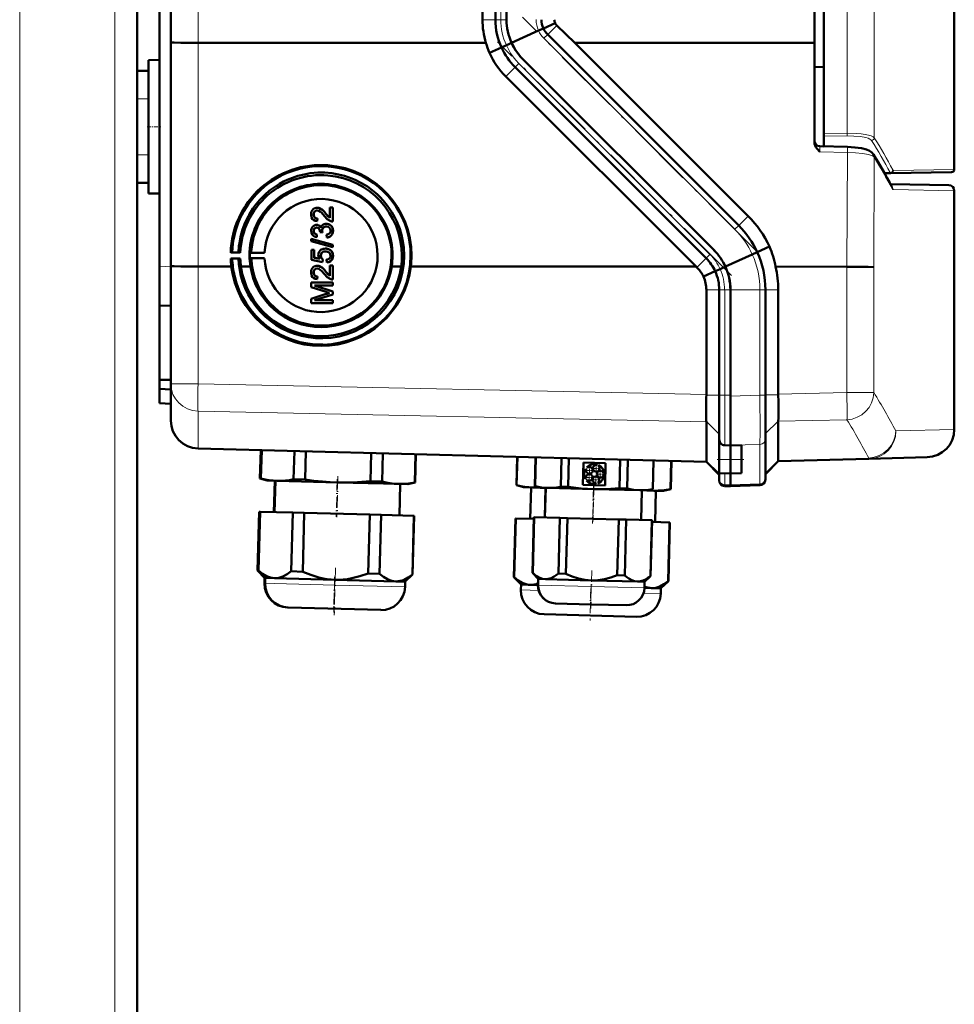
# Model space of a CAD drawing. Extents: x -1351 to 1763, y -1300 to 640.
# Tile 74 of 90: x 586 to 753, y 148 to 324. Entities that reach past the tile are written whole.
import ezdxf

# ---------------------------------------------------------------- set-up
doc = ezdxf.new("R2010")
doc.units = 0
doc.linetypes.add('DASHDOT', pattern=[18.5, 12, -3, 0.5, -3])

msp = doc.modelspace()

# ---------------------------------------------------------------- linework, layer by layer
at = {"color": 7, "linetype": 'DASHDOT', "lineweight": 18}
for p, q in [((585.6, -414.96), (585.6, 545.04)), ((602.6, -414.96), (602.6, 545.04)), ((717.2, 282.86), (675.42, 324.65)), ((712.79, 278.44), (671, 320.23))]:
    msp.add_line(p, q, dxfattribs=at)
at = {"color": 7, "lineweight": 18}
for p, q in [((585.6, -334.96), (585.6, 465.04)), ((602.6, -334.96), (602.6, 465.04)), ((738.31, 437.01), (738.31, 303.08)), ((733.44, 303.9), (733.44, 436.2)), ((617.47, 320.06), (617.47, 420.02)), ((671.57, 415.9), (671.57, 324.18)), ((668.3, 324.18), (670.6, 324.18)), ((671.57, 324.18), (670.6, 324.18)), ((671.57, 324.18), (672.6, 324.18)), ((679.18, 322.63), (679.18, 322.63)), ((681.57, 323.16), (679.95, 321.53)), ((679.26, 320.85), (679.95, 321.53)), ((713.41, 286.71), (679.26, 320.85)), ((617.47, 280.07), (617.47, 320.06)), ((671.69, 319.21), (671.69, 319.21)), ((672.46, 314.03), (674.12, 315.7)), ((674.8, 316.38), (674.12, 315.7)), ((708.94, 282.24), (674.8, 316.38)), ((606.6, 310.04), (608.6, 310.04)), ((729.31, 303.84), (733.44, 303.9)), ((733.44, 303.41), (729.31, 303.36)), ((606.6, 300.04), (608.6, 300.04)), ((733.49, 300.47), (728.57, 300.59)), ((733.42, 280.03), (733.49, 300.47)), ((738.31, 299.59), (738.24, 279.97)), ((741.13, 296.86), (740.07, 296.84)), ((741.74, 297.23), (752.6, 297.42)), ((741.39, 294.44), (741.37, 294.46)), ((752.6, 293.62), (741.66, 293.81)), ((715.78, 289.07), (714.09, 287.39)), ((713.41, 286.71), (714.09, 287.39)), ((708.94, 282.24), (708.26, 281.55)), ((717.38, 282.63), (717.38, 282.63)), ((610.6, 280.1), (612.6, 280.03)), ((617.47, 259.08), (617.47, 280.07)), ((706.6, 279.9), (708.26, 281.55)), ((733.42, 257.53), (733.42, 280.03)), ((738.24, 279.97), (738.24, 257.53)), ((709.89, 279.21), (709.89, 279.21)), ((708.3, 275.9), (710.6, 275.9)), ((710.6, 275.9), (711.57, 275.9)), ((711.57, 275.9), (712.6, 275.9)), ((711.57, 275.9), (711.57, 257.09)), ((717.88, 275.9), (712.6, 275.9)), ((717.88, 275.9), (718.85, 275.9)), ((717.88, 257.04), (717.88, 275.9)), ((721.14, 275.9), (718.85, 275.9)), ((617.47, 259.08), (612.6, 259.08)), ((617.47, 259.08), (708.3, 257.18)), ((708.3, 257.09), (710.6, 257.09)), ((711.57, 257.09), (710.6, 257.09)), ((711.57, 257.09), (712.6, 257.09)), ((711.57, 248.12), (711.57, 257.09)), ((712.6, 256.89), (717.88, 257.04)), ((718.85, 257.04), (717.88, 257.04)), ((721.14, 257.1), (718.85, 257.1)), ((733.42, 257.53), (721.14, 257.27)), ((733.42, 257.53), (738.24, 257.53)), ((708.3, 252.31), (617.47, 254.21)), ((617.47, 254.21), (617.47, 247.66)), ((708.3, 252.34), (710.6, 250.09)), ((721.14, 252.45), (718.85, 250.21)), ((721.14, 252.4), (733.42, 252.66)), ((742.17, 250.69), (752.6, 250.96)), ((717.88, 248.28), (712.6, 248.13)), ((717.88, 241.21), (717.88, 248.28)), ((617.47, 247.66), (708.3, 245.28)), ((617.47, 247.66), (617.47, 247.53)), ((711.57, 248.12), (712.6, 248.08)), ((711.57, 248.11), (711.57, 248.12)), ((708.3, 245.28), (710.6, 243.04)), ((710.6, 245.58), (712.6, 245.58)), ((714.6, 245.58), (712.6, 245.58)), ((721.14, 245.39), (718.85, 243.15)), ((737.34, 245.82), (721.14, 245.39)), ((737.34, 245.69), (737.34, 245.82)), ((711.57, 241.06), (711.57, 243.12)), ((717.88, 241.21), (712.6, 241.03)), ((717.88, 240.97), (717.88, 241.21)), ((711.57, 241.06), (712.6, 241.03)), ((711.57, 240.82), (711.57, 241.06)), ((629.41, 223.45), (629.35, 223.45)), ((629.47, 223.45), (629.41, 223.45)), ((631.14, 223.4), (629.46, 223.45)), ((641.96, 223.12), (631.14, 223.4)), ((654.46, 222.79), (641.96, 223.12)), ((676.83, 222.21), (675.16, 222.25)), ((678.34, 222.17), (676.83, 222.21)), ((678.24, 223.13), (678.21, 223.13)), ((687.74, 222.88), (678.24, 223.13)), ((697.24, 222.63), (687.74, 222.88)), ((700.15, 221.6), (697.06, 221.68))]:
    msp.add_line(p, q, dxfattribs=at)
at = {"color": 7, "lineweight": 50}
for p, q in [((729.31, 436.25), (729.31, 303.84)), ((606.6, 315.04), (606.6, 425.04)), ((612.6, 320.12), (612.6, 419.95)), ((727.6, 320.02), (727.6, 420.06)), ((668.3, 324.18), (668.3, 415.9)), ((670.6, 415.9), (670.6, 324.18)), ((672.6, 415.9), (672.6, 324.18)), ((610.6, 280.1), (610.6, 369.11)), ((752.6, 368.55), (752.6, 297.42)), ((678.3, 322.23), (673.49, 320.04)), ((679.18, 322.63), (678.3, 322.23)), ((681.27, 323.58), (679.18, 322.63)), ((684.82, 320.04), (681.57, 323.16)), ((714.09, 287.39), (679.95, 321.53)), ((612.6, 280.14), (612.6, 320.12)), ((668.91, 320.04), (617.47, 320.06)), ((669.54, 318.24), (671.69, 319.21)), ((671.69, 319.21), (672.57, 319.61)), ((672.57, 319.61), (673.51, 320.04)), ((727.6, 320.02), (684.82, 320.04)), ((715.78, 289.07), (684.82, 320.04)), ((727.6, 320.02), (727.6, 302.31)), ((608.6, 316.93), (610.6, 316.99)), ((608.6, 316.93), (610.6, 316.99)), ((608.6, 293.14), (608.6, 316.93)), ((709.67, 282.97), (675.53, 317.11)), ((709.67, 282.97), (675.53, 317.11)), ((606.6, 315.04), (608.6, 315.04)), ((606.6, 310.04), (606.6, 315.04)), ((608.6, 310.04), (608.6, 315.04)), ((708.26, 281.55), (674.12, 315.7)), ((729.31, 315.72), (727.6, 315.74)), ((706.45, 280.04), (672.46, 314.03)), ((606.6, 310.04), (606.6, 300.04)), ((608.6, 310.04), (608.6, 300.04)), ((729.31, 303.36), (729.31, 303.84)), ((729.31, 301.54), (729.31, 303.36)), ((728.57, 301.56), (729.31, 301.54)), ((728.57, 301.56), (733.49, 301.45)), ((606.6, 295.04), (606.6, 300.04)), ((608.6, 295.04), (608.6, 300.04)), ((741.26, 296.73), (740.14, 296.71)), ((752.11, 296.92), (741.26, 296.73)), ((606.6, -334.96), (606.6, 295.04)), ((606.6, 295.04), (608.6, 295.04)), ((741.19, 294.8), (751.62, 294.62)), ((608.6, 293.14), (610.6, 293.09)), ((752.6, 250.96), (752.6, 293.62)), ((638.4, 290.52), (638.4, 290.52)), ((638.74, 290.57), (638.75, 290.58)), ((641.04, 290.62), (641.05, 290.63)), ((641.04, 288.74), (641.04, 290.62)), ((641.04, 290.62), (641.53, 290.62)), ((641.05, 290.63), (641.54, 290.63)), ((641.53, 290.62), (641.54, 290.63)), ((641.53, 290.62), (641.53, 288.1)), ((641.54, 290.63), (641.54, 288.11)), ((638.12, 289.38), (638.13, 289.38)), ((638.82, 288.65), (638.77, 288.16)), ((638.82, 288.65), (638.77, 288.15)), ((638.82, 288.65), (638.82, 288.65)), ((640.32, 289.51), (640.33, 289.51)), ((640.33, 289.51), (641.04, 288.75)), ((638.37, 287.47), (638.38, 287.47)), ((638.66, 287.51), (638.67, 287.52)), ((638.77, 288.15), (638.77, 288.16)), ((640.01, 287.66), (640.02, 287.66)), ((640.37, 287.71), (640.38, 287.71)), ((641.53, 288.1), (641.54, 288.11)), ((638.12, 286.43), (638.13, 286.43)), ((638.72, 285.78), (638.67, 285.29)), ((638.67, 285.29), (638.68, 285.29)), ((638.72, 285.79), (638.68, 285.29)), ((638.72, 285.78), (638.72, 285.79)), ((639.26, 286.23), (639.27, 286.3)), ((639.7, 286.17), (639.26, 286.23)), ((639.65, 286.49), (639.66, 286.5)), ((639.7, 286.17), (639.71, 286.18)), ((640.45, 285.73), (640.45, 285.74)), ((640.49, 285.24), (640.45, 285.73)), ((640.8, 285.3), (640.81, 285.31)), ((641.58, 286.44), (641.59, 286.44)), ((637.68, 285.01), (641.53, 283.92)), ((637.68, 284.6), (637.68, 285.01)), ((637.68, 285.01), (637.69, 285.01)), ((641.53, 283.51), (637.68, 284.6)), ((637.69, 285.01), (641.54, 283.92)), ((641.53, 283.92), (641.53, 283.51)), ((641.53, 283.92), (641.54, 283.92)), ((641.53, 283.51), (641.54, 283.51)), ((641.54, 283.92), (641.54, 283.51)), ((719.56, 283.62), (717.38, 282.63)), ((623.3, 282.54), (623.57, 282.6)), ((625.02, 282.54), (623.3, 282.54)), ((623.57, 282.6), (624.69, 282.57)), ((624.69, 282.57), (625.02, 282.54)), ((626.74, 282.53), (626.99, 282.58)), ((629.35, 282.53), (626.74, 282.53)), ((626.99, 282.58), (629.35, 282.53)), ((637.73, 283.07), (638.22, 283.07)), ((637.73, 281.24), (637.73, 283.07)), ((637.73, 283.07), (637.74, 283.07)), ((637.74, 283.07), (638.23, 283.07)), ((638.22, 283.07), (638.22, 281.64)), ((638.22, 283.07), (638.23, 283.07)), ((638.22, 281.64), (638.23, 281.65)), ((638.22, 281.64), (639.22, 281.45)), ((638.23, 283.07), (638.23, 281.65)), ((638.23, 281.65), (639.22, 281.45)), ((639.41, 282), (639.42, 282)), ((639.74, 283.19), (639.75, 283.2)), ((640.21, 283.26), (640.22, 283.27)), ((641.11, 282.97), (641.12, 282.97)), ((641.58, 281.99), (641.59, 281.99)), ((716.5, 282.23), (711.69, 280.04)), ((717.38, 282.63), (716.5, 282.23)), ((610.6, 273.11), (610.6, 280.1)), ((612.6, 259.08), (612.6, 280.14)), ((617.47, 280.07), (623.42, 280.07)), ((623.57, 281.5), (623.3, 281.52)), ((623.3, 281.52), (625.02, 281.52)), ((624.69, 281.51), (623.57, 281.5)), ((625.02, 281.52), (624.69, 281.51)), ((626.83, 280.07), (625.13, 280.07)), ((626.99, 281.51), (626.74, 281.53)), ((626.74, 281.53), (629.35, 281.53)), ((629.35, 281.53), (626.99, 281.51)), ((639.7, 280.84), (637.73, 281.24)), ((638.4, 280.15), (638.4, 280.15)), ((638.74, 280.2), (638.75, 280.21)), ((639.75, 281.34), (639.7, 280.84)), ((639.7, 280.84), (639.71, 280.85)), ((639.76, 281.34), (639.71, 280.85)), ((639.75, 281.34), (639.76, 281.34)), ((640.49, 280.8), (640.45, 281.29)), ((640.45, 281.29), (640.45, 281.29)), ((640.82, 280.86), (640.82, 280.86)), ((641.04, 278.37), (641.04, 280.25)), ((641.04, 280.25), (641.53, 280.25)), ((641.04, 280.25), (641.05, 280.25)), ((641.05, 280.25), (641.54, 280.25)), ((641.53, 280.25), (641.53, 277.73)), ((641.53, 280.25), (641.54, 280.25)), ((641.54, 280.25), (641.54, 277.74)), ((653.76, 280.06), (652.07, 280.06)), ((655.48, 280.05), (669.89, 280.05)), ((669.89, 280.05), (706.45, 280.04)), ((706.6, 279.9), (706.45, 280.04)), ((710.77, 279.61), (711.71, 280.04)), ((720.67, 280.04), (733.42, 280.03)), ((638.12, 279.01), (638.13, 279.01)), ((638.82, 278.28), (638.77, 277.79)), ((638.82, 278.28), (638.77, 277.78)), ((638.82, 278.28), (638.82, 278.28)), ((640.32, 279.13), (640.33, 279.14)), ((640.33, 279.14), (641.04, 278.38)), ((707.79, 278.26), (709.89, 279.21)), ((709.89, 279.21), (710.77, 279.61)), ((637.68, 277.19), (641.53, 277.19)), ((637.68, 276.38), (637.68, 277.19)), ((637.68, 277.19), (637.69, 277.19)), ((640.34, 275.53), (637.68, 276.38)), ((637.69, 277.19), (641.54, 277.19)), ((638.27, 276.65), (641.53, 275.62)), ((641.53, 276.65), (638.27, 276.65)), ((638.28, 276.65), (641.54, 275.62)), ((638.77, 277.78), (638.77, 277.78)), ((641.53, 277.73), (641.54, 277.74)), ((641.53, 277.19), (641.53, 276.65)), ((641.53, 277.19), (641.54, 277.19)), ((641.53, 276.65), (641.54, 276.65)), ((641.54, 277.19), (641.54, 276.65)), ((637.68, 274.3), (640.38, 275.16)), ((637.69, 274.31), (640.39, 275.17)), ((641.53, 275.05), (638.27, 274.03)), ((641.53, 275.62), (641.53, 275.05)), ((641.53, 275.62), (641.54, 275.62)), ((641.53, 275.05), (641.54, 275.05)), ((641.54, 275.62), (641.54, 275.05)), ((708.3, 257.18), (708.3, 275.9)), ((710.6, 257.09), (710.6, 275.9)), ((712.6, 256.89), (712.6, 275.9)), ((712.6, 257.09), (712.6, 275.9)), ((718.85, 257.04), (718.85, 275.9)), ((721.14, 257.27), (721.14, 275.9)), ((612.6, 273.04), (610.6, 273.11)), ((610.6, 273.11), (610.6, 259.81)), ((637.68, 274.3), (637.69, 274.31)), ((637.68, 273.49), (637.68, 274.3)), ((641.53, 273.49), (637.68, 273.49)), ((638.27, 274.03), (641.53, 274.03)), ((638.28, 274.03), (641.54, 274.03)), ((641.53, 274.03), (641.53, 273.49)), ((641.53, 274.03), (641.54, 274.03)), ((641.53, 273.49), (641.54, 273.49)), ((641.54, 274.03), (641.54, 273.49)), ((610.6, 259.81), (612.6, 259.83)), ((610.6, 259.81), (610.6, 258.2)), ((612.6, 252.53), (612.6, 259.08)), ((610.6, 255.61), (610.6, 258.2)), ((610.6, 258.2), (612.6, 258.11)), ((708.3, 257.18), (708.3, 257.09)), ((710.6, 254.49), (710.6, 257.09)), ((712.6, 248.08), (712.6, 257.09)), ((718.85, 249.25), (718.85, 257.04)), ((721.14, 257.27), (721.14, 257.1)), ((610.6, 255.61), (612.6, 255.54)), ((712.6, 248.13), (712.6, 256.89)), ((710.6, 252.05), (710.6, 254.49)), ((708.3, 252.34), (708.3, 252.31)), ((708.3, 252.31), (708.3, 245.28)), ((710.6, 250.18), (710.6, 252.05)), ((721.14, 245.39), (721.14, 252.4)), ((710.6, 249.13), (710.6, 250.18)), ((710.6, 245.58), (710.6, 249.13)), ((718.85, 242.18), (718.85, 249.25)), ((708.3, 245.15), (617.47, 247.53)), ((628.54, 242.19), (628.67, 247.24)), ((628.54, 242.19), (628.67, 247.24)), ((628.54, 242.19), (628.67, 247.24)), ((628.59, 242.19), (628.72, 247.24)), ((628.6, 242.18), (628.73, 247.23)), ((628.65, 242.18), (628.78, 247.23)), ((628.65, 242.18), (628.79, 247.23)), ((628.71, 242.18), (628.84, 247.23)), ((634.55, 242.03), (634.68, 247.08)), ((636.6, 241.98), (636.74, 247.03)), ((648.29, 241.67), (648.43, 246.72)), ((650.35, 241.62), (650.48, 246.67)), ((656.19, 241.46), (656.33, 246.51)), ((656.24, 241.46), (656.38, 246.51)), ((711.57, 248.11), (712.6, 248.08)), ((712.6, 248.08), (714.6, 248.15)), ((712.6, 248.08), (712.6, 248.13)), ((712.6, 248.08), (712.6, 245.58)), ((712.6, 245.58), (712.6, 248.08)), ((714.6, 245.58), (714.6, 248.15)), ((674.35, 240.99), (674.48, 246.04)), ((674.4, 240.99), (674.53, 246.04)), ((677.63, 240.83), (677.76, 245.95)), ((677.66, 240.83), (677.79, 245.95)), ((677.68, 240.83), (677.82, 245.95)), ((682.27, 240.71), (682.41, 245.83)), ((683.62, 240.68), (683.75, 245.79)), ((686.23, 241.05), (686.34, 245.01)), ((686.34, 245.01), (690.3, 244.9)), ((688.65, 244.59), (688.69, 244.72)), ((690.3, 244.9), (690.19, 240.94)), ((692.79, 240.44), (692.92, 245.55)), ((694.13, 240.4), (694.27, 245.52)), ((698.72, 240.28), (698.85, 245.4)), ((698.75, 240.28), (698.88, 245.4)), ((701.89, 240.27), (702.02, 245.32)), ((701.94, 240.26), (702.07, 245.31)), ((708.3, 245.15), (710.6, 242.85)), ((710.6, 245.58), (710.6, 243.15)), ((712.6, 243.08), (712.6, 245.58)), ((712.6, 243.08), (712.6, 245.58)), ((714.6, 245.58), (714.6, 243.12)), ((721.14, 245.26), (718.85, 242.97)), ((721.14, 245.26), (737.34, 245.69)), ((721.14, 245.39), (721.14, 245.39)), ((747.73, 245.96), (737.34, 245.69)), ((686.85, 243.84), (686.74, 243.92)), ((686.95, 244.21), (687.06, 244.12)), ((689.03, 244.6), (688.99, 244.47)), ((689.92, 243.11), (690.06, 243.11)), ((710.6, 242.03), (710.6, 243.15)), ((710.6, 243.15), (712.6, 243.08)), ((714.6, 243.12), (712.6, 243.08)), ((712.6, 241.03), (712.6, 243.08)), ((712.6, 241.03), (712.6, 243.08)), ((629.83, 241.8), (628.54, 242.19)), ((628.54, 242.19), (628.59, 242.19)), ((629.83, 241.8), (628.54, 242.19)), ((628.63, 242.17), (628.59, 242.19)), ((628.6, 242.18), (628.65, 242.18)), ((629.89, 241.8), (628.6, 242.18)), ((628.69, 242.17), (628.65, 242.18)), ((628.65, 242.18), (628.71, 242.18)), ((629.94, 241.8), (628.65, 242.18)), ((629.89, 241.8), (629.83, 241.8)), ((629.94, 241.8), (629.89, 241.8)), ((631.62, 241.76), (629.94, 241.8)), ((631.18, 241.77), (631.03, 236.17)), ((631.18, 241.77), (631.03, 236.17)), ((631.18, 241.77), (631.03, 236.17)), ((631.24, 241.77), (631.09, 236.17)), ((631.29, 241.77), (631.15, 236.17)), ((642.44, 241.47), (631.62, 241.76)), ((634.55, 242.03), (636.6, 241.98)), ((653.26, 241.19), (642.44, 241.47)), ((648.29, 241.67), (650.35, 241.62)), ((654.94, 241.15), (653.26, 241.19)), ((653.59, 241.18), (653.44, 235.58)), ((654.94, 241.15), (656.24, 241.46)), ((656.19, 241.46), (656.24, 241.46)), ((686.69, 242.11), (686.8, 242.19)), ((687.01, 241.89), (686.89, 241.81)), ((688.6, 241.21), (688.56, 241.34)), ((688.91, 241.44), (688.95, 241.31)), ((690.05, 242.75), (689.91, 242.75)), ((710.6, 241.82), (710.6, 242.03)), ((718.85, 241.97), (718.85, 242.18)), ((674.35, 240.99), (674.4, 240.99)), ((675.64, 240.6), (674.35, 240.99)), ((677.31, 240.56), (675.64, 240.6)), ((676.99, 240.57), (676.84, 234.97)), ((678.7, 240.52), (677.31, 240.56)), ((677.63, 240.83), (677.65, 240.83)), ((678.67, 240.53), (677.63, 240.83)), ((677.66, 240.83), (677.68, 240.83)), ((678.7, 240.52), (677.66, 240.83)), ((678.7, 240.52), (678.67, 240.53)), ((679.97, 240.49), (678.7, 240.52)), ((679.57, 240.5), (679.43, 235.2)), ((679.6, 240.5), (679.46, 235.2)), ((688.19, 240.28), (679.97, 240.49)), ((682.27, 240.71), (683.62, 240.68)), ((690.19, 240.94), (686.23, 241.05)), ((696.42, 240.06), (688.19, 240.28)), ((692.79, 240.44), (694.13, 240.4)), ((697.69, 240.03), (696.42, 240.06)), ((696.79, 240.05), (696.65, 234.75)), ((697.69, 240.03), (698.75, 240.28)), ((698.96, 239.99), (697.69, 240.03)), ((698.72, 240.28), (698.75, 240.28)), ((700.63, 239.95), (698.96, 239.99)), ((699.28, 239.99), (699.13, 234.39)), ((700.63, 239.95), (701.94, 240.26)), ((701.89, 240.27), (701.94, 240.26)), ((711.57, 240.82), (712.6, 240.79)), ((712.6, 240.79), (712.6, 241.03)), ((712.6, 240.79), (712.6, 241.03)), ((717.88, 240.97), (712.6, 240.79)), ((628.11, 225.74), (628.38, 236.24)), ((628.11, 225.74), (628.38, 236.24)), ((628.11, 225.74), (628.38, 236.24)), ((628.43, 236.24), (628.16, 225.73)), ((628.17, 225.73), (628.44, 236.24)), ((628.49, 236.24), (628.22, 225.73)), ((628.22, 225.73), (628.5, 236.24)), ((628.55, 236.24), (628.27, 225.73)), ((628.43, 236.24), (628.38, 236.24)), ((628.43, 236.24), (628.44, 236.24)), ((628.49, 236.24), (628.44, 236.24)), ((628.55, 236.24), (628.5, 236.24)), ((628.55, 236.24), (634.4, 236.08)), ((634.4, 236.08), (634.12, 225.58)), ((636.45, 236.03), (634.4, 236.08)), ((636.45, 236.03), (636.17, 225.52)), ((636.45, 236.03), (648.14, 235.72)), ((648.14, 235.72), (647.86, 225.22)), ((650.19, 235.67), (648.14, 235.72)), ((650.19, 235.67), (649.92, 225.16)), ((650.19, 235.67), (656.04, 235.52)), ((656.04, 235.52), (655.76, 225.01)), ((655.81, 225.01), (656.09, 235.51)), ((656.09, 235.51), (656.04, 235.52)), ((673.92, 224.54), (674.19, 235.04)), ((674.24, 235.04), (673.97, 224.53)), ((674.24, 235.04), (674.19, 235.04)), ((674.24, 235.04), (677.47, 234.95)), ((677.22, 225.3), (677.48, 235.25)), ((677.25, 225.3), (677.51, 235.25)), ((677.54, 235.25), (677.28, 225.3)), ((677.51, 235.25), (677.48, 235.25)), ((677.54, 235.25), (677.51, 235.25)), ((677.54, 235.25), (682.12, 235.13)), ((682.12, 235.13), (681.86, 225.18)), ((683.47, 235.1), (682.12, 235.13)), ((683.47, 235.1), (683.21, 225.14)), ((683.47, 235.1), (692.64, 234.86)), ((692.64, 234.86), (692.38, 224.9)), ((693.99, 234.82), (692.64, 234.86)), ((693.99, 234.82), (693.73, 224.86)), ((693.99, 234.82), (698.57, 234.7)), ((698.57, 234.7), (698.31, 224.74)), ((698.34, 224.74), (698.6, 234.7)), ((698.6, 234.7), (698.57, 234.7)), ((698.59, 234.4), (701.73, 234.32)), ((701.73, 234.32), (701.46, 223.81)), ((701.51, 223.81), (701.78, 234.32)), ((701.78, 234.32), (701.73, 234.32)), ((629.37, 224.4), (628.11, 225.74)), ((628.11, 225.74), (628.16, 225.73)), ((629.37, 224.4), (628.11, 225.74)), ((629.37, 224.4), (628.11, 225.74)), ((628.2, 225.7), (628.16, 225.73)), ((628.17, 225.73), (628.22, 225.73)), ((629.43, 224.4), (628.17, 225.73)), ((628.26, 225.7), (628.22, 225.73)), ((628.22, 225.73), (628.27, 225.73)), ((629.49, 224.4), (628.22, 225.73)), ((634.12, 225.58), (636.17, 225.52)), ((677.22, 225.3), (677.25, 225.3)), ((678.24, 224.22), (677.22, 225.3)), ((677.25, 225.3), (677.28, 225.3)), ((678.27, 224.22), (677.25, 225.3)), ((629.37, 224.4), (629.35, 223.45)), ((629.37, 224.4), (629.35, 223.45)), ((629.37, 224.4), (629.35, 223.45)), ((629.43, 224.4), (629.37, 224.4)), ((629.43, 224.4), (629.41, 223.45)), ((629.49, 224.4), (629.43, 224.4)), ((629.49, 224.4), (629.46, 223.45)), ((631.16, 224.35), (629.49, 224.4)), ((641.98, 224.07), (631.16, 224.35)), ((652.81, 223.79), (641.98, 224.07)), ((647.86, 225.22), (649.92, 225.16)), ((654.48, 223.74), (652.81, 223.79)), ((654.48, 223.74), (654.46, 222.79)), ((654.48, 223.74), (655.81, 225.01)), ((655.76, 225.01), (655.81, 225.01)), ((673.92, 224.54), (673.97, 224.53)), ((675.18, 223.2), (673.92, 224.54)), ((678.24, 224.22), (678.21, 223.13)), ((678.27, 224.22), (678.24, 223.13)), ((678.27, 224.22), (678.24, 224.22)), ((679.54, 224.19), (678.27, 224.22)), ((687.77, 223.97), (679.54, 224.19)), ((681.86, 225.18), (683.21, 225.14)), ((695.99, 223.76), (687.77, 223.97)), ((692.38, 224.9), (693.73, 224.86)), ((697.26, 223.72), (695.99, 223.76)), ((697.26, 223.72), (697.24, 222.63)), ((697.26, 223.72), (698.34, 224.74)), ((698.31, 224.74), (698.34, 224.74)), ((700.18, 222.55), (701.51, 223.81)), ((701.46, 223.81), (701.51, 223.81)), ((675.18, 223.2), (675.16, 222.25)), ((676.86, 223.16), (675.18, 223.2)), ((678.21, 223.12), (676.86, 223.16)), ((698.5, 222.59), (697.24, 222.62)), ((700.18, 222.55), (698.5, 222.59)), ((700.18, 222.55), (700.15, 221.6)), ((633.53, 219.1), (633.48, 219.1)), ((633.59, 219.1), (633.53, 219.1)), ((650.11, 218.67), (633.59, 219.1)), ((681.36, 219.85), (681.33, 219.85)), ((687.66, 219.68), (681.36, 219.85)), ((693.95, 219.52), (687.66, 219.68)), ((695.8, 217.47), (679.29, 217.9))]:
    msp.add_line(p, q, dxfattribs=at)
at = {"color": 7, "linetype": 'DASHDOT', "lineweight": 18, "ltscale": 0.060001}
for p, q in [((606.4, 310.04), (608.8, 310.04)), ((606.4, 300.04), (608.8, 300.04))]:
    msp.add_line(p, q, dxfattribs=at)
at = {"color": 7, "linetype": 'DASHDOT', "lineweight": 18, "ltscale": 0.059999}
msp.add_line((608.4, 305.04), (610.8, 305.04), dxfattribs=at)
at = {"color": 7, "linetype": 'DASHDOT', "lineweight": 18, "ltscale": 0.039}
for p, q in [((688.63, 244.77), (688.63, 243.21)), ((687.38, 243.14), (687.38, 241.58)), ((687.41, 244.41), (687.41, 242.85)), ((689.35, 243.73), (689.35, 242.17))]:
    msp.add_line(p, q, dxfattribs=at)
at = {"color": 7, "linetype": 'DASHDOT', "lineweight": 18, "ltscale": 0.119882}
msp.add_line((710.2, 245.58), (715, 245.58), dxfattribs=at)
at = {"color": 7, "linetype": 'DASHDOT', "lineweight": 18, "ltscale": 0.039001}
for p, q in [((688.19, 243.63), (686.63, 243.63)), ((688.16, 242.36), (686.6, 242.36)), ((689.35, 241.94), (687.79, 241.94)), ((688.57, 242.72), (688.57, 241.16))]:
    msp.add_line(p, q, dxfattribs=at)
at = {"color": 7, "linetype": 'DASHDOT', "lineweight": 18, "ltscale": 0.038998}
for p, q in [((689.41, 243.99), (687.85, 243.99)), ((690.13, 242.95), (688.57, 242.95))]:
    msp.add_line(p, q, dxfattribs=at)
at = {"color": 7, "linetype": 'DASHDOT', "lineweight": 18, "ltscale": 0.168016}
for p, q in [((642.34, 242.04), (642.16, 235.32)), ((642.4, 242.04), (642.22, 235.32)), ((688.15, 240.84), (687.97, 234.12))]:
    msp.add_line(p, q, dxfattribs=at)
at = {"color": 7, "linetype": 'DASHDOT', "lineweight": 18, "ltscale": 0.183048}
msp.add_line((642.47, 242.58), (642.28, 235.27), dxfattribs=at)
at = {"color": 7, "linetype": 'DASHDOT', "lineweight": 18, "ltscale": 0.171052}
msp.add_line((688.22, 241.25), (688.04, 234.41), dxfattribs=at)
at = {"color": 7, "linetype": 'DASHDOT', "lineweight": 18, "ltscale": 0.159016}
msp.add_line((688.18, 240.81), (688.01, 234.45), dxfattribs=at)
at = {"color": 7, "linetype": 'DASHDOT', "lineweight": 18, "ltscale": 0.212292}
msp.add_line((642.04, 226.23), (641.82, 217.74), dxfattribs=at)
at = {"color": 7, "linetype": 'DASHDOT', "lineweight": 18, "ltscale": 0.168715}
msp.add_line((687.81, 225.7), (687.64, 218.96), dxfattribs=at)
at = {"color": 7, "linetype": 'DASHDOT', "lineweight": 18, "ltscale": 0.159002}
msp.add_line((641.88, 224.6), (641.72, 218.25), dxfattribs=at)
at = {"color": 7, "linetype": 'DASHDOT', "lineweight": 18, "ltscale": 0.133699}
msp.add_line((641.92, 223.68), (641.78, 218.33), dxfattribs=at)
at = {"color": 7, "linetype": 'DASHDOT', "lineweight": 18, "ltscale": 0.143425}
msp.add_line((687.67, 222.51), (687.52, 216.77), dxfattribs=at)
at = {"color": 7, "linetype": 'DASHDOT', "lineweight": 18, "ltscale": 0.100908}
msp.add_line((687.72, 223.3), (687.62, 219.27), dxfattribs=at)
at = {"color": 7, "lineweight": 50}
for points in [[(612.6, 320.12), (612.6, 320.12), (612.6, 320.12), (612.61, 320.12), (612.67, 320.11), (613.23, 320.09), (614.4, 320.07), (617.47, 320.06)], [(675.53, 317.11), (675.05, 317.63), (674.61, 318.17), (674.21, 318.76), (673.84, 319.38), (673.51, 320.04)], [(728.57, 300.59), (728.09, 301.11), (727.88, 301.4), (727.73, 301.68), (727.63, 301.99), (727.6, 302.31)], [(738.18, 300.1), (737.88, 300.45), (737.46, 300.73), (736.9, 300.97), (736.04, 301.19), (734.84, 301.36), (733.49, 301.45)], [(654.3, 282.04), (654.23, 283.45), (654.03, 284.84), (653.82, 285.75), (653.51, 286.8), (653, 288.1), (652.58, 288.95), (652.12, 289.77), (651.29, 290.98), (650.56, 291.88), (650.02, 292.45), (649.46, 292.99), (648.59, 293.72), (647.72, 294.35), (646.7, 294.98), (645.57, 295.55), (644.97, 295.8), (643.65, 296.25), (642.28, 296.59), (641.35, 296.74), (640.1, 296.84), (638.85, 296.84), (637.51, 296.72), (636.43, 296.54), (635.3, 296.25), (634.34, 295.93), (633.4, 295.54), (632.74, 295.23), (632.04, 294.85), (631.13, 294.27), (630.26, 293.63), (629.45, 292.93), (628.45, 291.91), (627.84, 291.19), (627.28, 290.43), (626.59, 289.32), (626.49, 289.13), (625.9, 287.94), (625.43, 286.69), (625.05, 285.35), (624.85, 284.26), (624.78, 283.79), (624.69, 282.57)], [(637.68, 289.39), (637.7, 289.68), (637.76, 289.88), (637.85, 290.08), (638.03, 290.3), (638.27, 290.47), (638.4, 290.52)], [(638.74, 290.57), (638.94, 290.56), (639.31, 290.43), (639.64, 290.21), (639.93, 289.94), (640.32, 289.51)], [(638.75, 290.58), (639.04, 290.54), (639.38, 290.4), (639.64, 290.23), (640.05, 289.83), (640.33, 289.51)], [(638.77, 288.15), (638.41, 288.23), (638.08, 288.4), (637.95, 288.53), (637.77, 288.85), (637.69, 289.21), (637.68, 289.39)], [(638.56, 290.05), (638.4, 289.97), (638.23, 289.79), (638.14, 289.55), (638.12, 289.38)], [(638.12, 289.38), (638.18, 289.04), (638.31, 288.85), (638.49, 288.72), (638.71, 288.66), (638.82, 288.65)], [(638.56, 290.05), (638.4, 289.97), (638.27, 289.84), (638.18, 289.68), (638.13, 289.38)], [(638.13, 289.38), (638.16, 289.16), (638.22, 288.99), (638.39, 288.78), (638.63, 288.67), (638.82, 288.65)], [(640.09, 289.04), (639.51, 289.69), (639.37, 289.81), (639.08, 290), (638.75, 290.08)], [(641.19, 288.16), (640.93, 288.27), (640.57, 288.52), (640.09, 289.04)], [(640.32, 289.51), (640.73, 289.02), (641.04, 288.74)], [(637.68, 286.42), (637.71, 286.68), (637.86, 287.06), (637.98, 287.22), (638.13, 287.35), (638.37, 287.47)], [(638.49, 286.99), (638.31, 286.88), (638.18, 286.71), (638.13, 286.5), (638.12, 286.43)], [(638.5, 286.99), (638.29, 286.86), (638.16, 286.65), (638.13, 286.43)], [(638.66, 287.51), (638.85, 287.49), (639.04, 287.42), (639.2, 287.31), (639.38, 287.07), (639.42, 286.99)], [(638.67, 287.52), (638.86, 287.49), (639.04, 287.42), (639.21, 287.31), (639.33, 287.16), (639.43, 287)], [(639.27, 286.3), (639.24, 286.5), (639.12, 286.79), (638.97, 286.94), (638.88, 286.99), (638.68, 287.02)], [(639.42, 286.99), (639.48, 287.16), (639.63, 287.4), (639.76, 287.53), (640.01, 287.66)], [(640.12, 287.18), (639.96, 287.1), (639.83, 286.98), (639.73, 286.84), (639.66, 286.58), (639.65, 286.49)], [(640.12, 287.18), (639.98, 287.11), (639.78, 286.91), (639.67, 286.64), (639.66, 286.5)], [(640.37, 287.71), (640.57, 287.7), (640.94, 287.57), (641.25, 287.33), (641.47, 287), (641.57, 286.63), (641.58, 286.44)], [(641.14, 286.46), (641.13, 286.58), (641.06, 286.81), (640.92, 287.01), (640.72, 287.14), (640.48, 287.21), (640.37, 287.22)], [(640.38, 287.71), (640.77, 287.65), (641, 287.54), (641.21, 287.38), (641.37, 287.19), (641.54, 286.83), (641.59, 286.44)], [(638.67, 285.29), (638.35, 285.38), (638.07, 285.55), (637.85, 285.79), (637.72, 286.1), (637.68, 286.42)], [(638.12, 286.43), (638.15, 286.24), (638.29, 285.99), (638.44, 285.87), (638.72, 285.78)], [(638.13, 286.43), (638.16, 286.24), (638.23, 286.07), (638.35, 285.94), (638.51, 285.85), (638.72, 285.79)], [(640.63, 285.78), (640.85, 285.88), (641.01, 286.03), (641.12, 286.28), (641.14, 286.46)], [(641.58, 286.44), (641.55, 286.14), (641.45, 285.86), (641.28, 285.62), (641.06, 285.43), (640.8, 285.3)], [(641.59, 286.44), (641.55, 286.09), (641.46, 285.86), (641.32, 285.65), (641.05, 285.42), (640.81, 285.31)], [(638.96, 282.13), (639, 282.41), (639.1, 282.68), (639.27, 282.9), (639.49, 283.08), (639.74, 283.19)], [(639.22, 281.45), (639.06, 281.7), (638.98, 281.99), (638.96, 282.13)], [(639.88, 282.72), (639.64, 282.58), (639.52, 282.44), (639.44, 282.27), (639.41, 282)], [(639.41, 282), (639.46, 281.69), (639.58, 281.49), (639.75, 281.34)], [(639.89, 282.72), (639.65, 282.59), (639.52, 282.44), (639.45, 282.26), (639.42, 282)], [(639.42, 282), (639.43, 281.84), (639.54, 281.55), (639.76, 281.34)], [(640.21, 283.26), (640.5, 283.24), (640.87, 283.12), (641.11, 282.97)], [(640.22, 283.27), (640.42, 283.26), (640.78, 283.17), (641.12, 282.97)], [(641.14, 282), (641.1, 282.26), (640.96, 282.49), (640.87, 282.58), (640.63, 282.71), (640.37, 282.77), (640.24, 282.77)], [(640.66, 281.34), (640.82, 281.41), (640.96, 281.52), (641.06, 281.66), (641.12, 281.82), (641.14, 282)], [(641.59, 281.99), (641.55, 281.64), (641.39, 281.3), (641.13, 281.02), (640.82, 280.86)], [(641.58, 281.99), (641.55, 281.7), (641.46, 281.42), (641.3, 281.18), (641.08, 280.99), (640.82, 280.86)], [(641.11, 282.97), (641.35, 282.73), (641.47, 282.54), (641.54, 282.33), (641.58, 281.99)], [(641.12, 282.97), (641.29, 282.82), (641.42, 282.64), (641.52, 282.44), (641.57, 282.22), (641.59, 281.99)], [(612.6, 280.14), (612.6, 280.14), (612.6, 280.13), (612.61, 280.13), (612.67, 280.13), (613.23, 280.1), (614.4, 280.09), (617.47, 280.07)], [(637.68, 279.02), (637.7, 279.3), (637.76, 279.51), (637.85, 279.71), (638.03, 279.93), (638.27, 280.1), (638.4, 280.15)], [(638.74, 280.2), (638.94, 280.19), (639.31, 280.06), (639.64, 279.84), (639.93, 279.57), (640.32, 279.13)], [(638.75, 280.21), (639.04, 280.17), (639.38, 280.03), (639.64, 279.86), (640.05, 279.46), (640.33, 279.14)], [(738.24, 279.97), (737.24, 280), (735.13, 280.02)], [(638.77, 277.78), (638.41, 277.86), (638.08, 278.03), (637.95, 278.16), (637.77, 278.48), (637.69, 278.84), (637.68, 279.02)], [(638.56, 279.68), (638.4, 279.6), (638.23, 279.41), (638.14, 279.17), (638.12, 279.01)], [(638.12, 279.01), (638.18, 278.67), (638.31, 278.48), (638.49, 278.34), (638.71, 278.28), (638.82, 278.28)], [(638.56, 279.68), (638.4, 279.6), (638.27, 279.47), (638.18, 279.31), (638.13, 279.01)], [(638.13, 279.01), (638.16, 278.79), (638.22, 278.62), (638.39, 278.41), (638.63, 278.3), (638.82, 278.28)], [(640.09, 278.67), (639.51, 279.31), (639.37, 279.43), (639.08, 279.63), (638.75, 279.71)], [(641.19, 277.78), (640.93, 277.9), (640.57, 278.15), (640.09, 278.67)], [(640.32, 279.13), (640.73, 278.65), (641.04, 278.37)], [(708.27, 254.08), (708.29, 252.48), (708.3, 252.34)], [(721.2, 254.17), (721.18, 252.95), (721.14, 252.45)], [(631.62, 241.76), (630.89, 241.8), (630.17, 241.88), (629.44, 242.01), (628.71, 242.18)], [(634.55, 242.03), (633.81, 241.9), (633.07, 241.81), (632.35, 241.76), (631.62, 241.76)], [(642.44, 241.47), (641.08, 241.53), (639.72, 241.62), (638.17, 241.78), (636.6, 241.98)], [(648.29, 241.67), (646.72, 241.55), (645.17, 241.48), (643.8, 241.46), (642.44, 241.47)], [(653.26, 241.19), (652.54, 241.23), (651.81, 241.32), (651.09, 241.45), (650.35, 241.62)], [(656.19, 241.46), (655.45, 241.33), (654.72, 241.24), (653.99, 241.19), (653.26, 241.19)], [(677.31, 240.56), (676.59, 240.6), (675.86, 240.69), (675.14, 240.82), (674.4, 240.99)], [(679.97, 240.49), (678.83, 240.59), (677.68, 240.83)], [(682.27, 240.71), (681.11, 240.53), (679.97, 240.49)], [(688.19, 240.28), (685.92, 240.41), (683.62, 240.68)], [(692.79, 240.44), (690.47, 240.29), (688.19, 240.28)], [(696.42, 240.06), (695.28, 240.16), (694.13, 240.4)], [(698.72, 240.28), (697.56, 240.1), (696.42, 240.06)], [(701.89, 240.27), (701.14, 240.14), (700.41, 240.05), (699.68, 240), (698.96, 239.99)], [(631.16, 224.35), (630.79, 224.39), (630.43, 224.46), (630.06, 224.58), (629.7, 224.73), (628.99, 225.16), (628.27, 225.73)], [(634.12, 225.58), (633.38, 225.05), (632.64, 224.66), (632.27, 224.52), (631.9, 224.42), (631.53, 224.37), (631.16, 224.35)], [(641.98, 224.07), (641.26, 224.11), (640.54, 224.19), (639.8, 224.32), (639.06, 224.49), (637.61, 224.94), (636.17, 225.52)], [(679.54, 224.19), (679.03, 224.26), (678.52, 224.43), (678.02, 224.71), (677.65, 224.98), (677.28, 225.3)], [(647.86, 225.22), (646.4, 224.71), (644.93, 224.34), (644.18, 224.2), (643.43, 224.12), (642.71, 224.07), (641.98, 224.07)], [(652.81, 223.79), (652.44, 223.82), (652.07, 223.89), (651.71, 224.01), (651.35, 224.17), (650.63, 224.6), (649.92, 225.16)], [(655.76, 225.01), (655.02, 224.48), (654.28, 224.09), (653.92, 223.95), (653.55, 223.86), (653.18, 223.8), (652.81, 223.79)], [(676.86, 223.16), (676.49, 223.19), (676.12, 223.26), (675.76, 223.38), (675.4, 223.54), (674.68, 223.97), (673.97, 224.53)], [(681.86, 225.18), (681.48, 224.88), (681.09, 224.63), (680.57, 224.38), (680.06, 224.23), (679.54, 224.19)], [(687.77, 223.97), (686.61, 224.07), (685.47, 224.31), (684.34, 224.67), (683.21, 225.14)], [(692.38, 224.9), (691.23, 224.49), (690.08, 224.19), (688.93, 224.01), (687.77, 223.97)], [(695.99, 223.76), (695.48, 223.82), (694.97, 224), (694.47, 224.28), (694.1, 224.55), (693.73, 224.86)], [(698.31, 224.74), (697.92, 224.45), (697.54, 224.2), (697.02, 223.95), (696.51, 223.8), (695.99, 223.76)], [(701.46, 223.81), (700.72, 223.28), (699.98, 222.89), (699.61, 222.76), (699.24, 222.66), (698.87, 222.6), (698.5, 222.59)]]:
    msp.add_lwpolyline(points, dxfattribs=at)
at = {"color": 7, "lineweight": 18}
for points in [[(674.8, 316.38), (674.27, 316.95), (673.78, 317.55), (673.33, 318.2), (672.93, 318.89), (672.57, 319.61)], [(733.44, 303.9), (735.13, 303.86), (735.94, 303.79), (736.69, 303.69), (737.28, 303.57), (737.76, 303.42), (738.11, 303.26), (738.31, 303.08)], [(737.82, 302.6), (737.71, 302.72), (737.53, 302.84), (737.21, 302.98), (736.78, 303.11), (735.82, 303.29), (734.67, 303.39), (733.44, 303.41)], [(728.57, 301.56), (728.57, 301.56), (728.57, 301.56), (728.57, 301.54), (728.56, 301.41), (728.57, 300.59)], [(738.31, 299.59), (738.17, 299.71), (737.96, 299.83), (737.25, 300.06), (736.21, 300.26), (734.92, 300.4), (733.49, 300.47)], [(717.88, 257.04), (717.89, 250.5), (717.88, 248.28)], [(733.42, 252.66), (733.43, 252.95), (733.45, 253.89), (733.42, 257.53)]]:
    msp.add_lwpolyline(points, dxfattribs=at)
at = {"color": 7, "lineweight": 50}
for centre, radius, start, end in [((682.6, 324.18), 14.3, 180.0034, 196.8325), ((682.53, 324.18), 11.93, 179.9912, 204.6124), ((682.73, 324.18), 10.13, 180.0163, 204.1522), ((682.47, 324.18), 9.87, 179.9823, 204.7977), ((682.66, 324.18), 3.82, 180.0245, 204.0528), ((682.58, 324.18), 1.45, 179.9327, 204.6586), ((682.65, 324.24), 3.83, 204.8681, 225.0152), ((682.61, 324.23), 1.49, 205.8875, 225.8639), ((682.55, 323.78), 14.14, 195.3191, 203.0612), ((682.54, 324.12), 11.91, 204.3336, 224.9966), ((682.72, 324.3), 10.17, 204.788, 225.0057), ((682.61, 324.19), 14.36, 204.4878, 225.001), ((728.6, 302.56), 1, 179.9993, 268.6437), ((728.6, 302.56), 1, 180.0021, 268.6398), ((635.25, 238.02), 120.2, 27.9904, 31.0953), ((639.44, 282.07), 16.14, 85.5889, 178.3371), ((639.43, 282.04), 16.17, 359.9435, 85.585), ((639.44, 281.97), 14.43, 85.0659, 177.7672), ((639.43, 281.95), 14.45, 0.312, 85.0622), ((637.7, 239.38), 117.4, 28.1721, 29.2356), ((752.1, 297.42), 0.5, 270.9986, 359.9999), ((639.44, 282.06), 12.77, 89.9766, 180.1277), ((639.52, 282.06), 12.54, 77.7341, 177.5936), ((639.44, 282.04), 12.79, 359.9426, 89.9664), ((639.51, 282.05), 12.55, 359.9975, 77.7221), ((751.6, 293.62), 1, 0, 89.0007), ((639.51, 282.05), 15.95, 133.5303, 178.0404), ((638.74, 289.49), 1.08, 89.4555, 108.1095), ((638.73, 289.49), 1.08, 89.4465, 108.1247), ((638.75, 289.44), 0.638, 89.7737, 107.2949), ((702.58, 275.88), 18.66, 24.4867, 44.9923), ((638.65, 286.61), 0.904, 89.606, 108.1191), ((638.66, 286.61), 0.902, 89.5915, 108.1556), ((638.67, 286.46), 0.554, 89.0245, 108.1621), ((640.36, 286.54), 1.17, 89.4236, 107.3191), ((640.37, 286.54), 1.17, 89.4214, 107.3104), ((640.36, 286.41), 0.802, 89.5828, 107.4914), ((641.5, 289.08), 0.973, 251.1916, 271.7093), ((702.66, 275.96), 16.16, 24.3776, 45.0045), ((640.89, 286.54), 1.24, 182.0278, 197.0121), ((640.9, 286.54), 1.24, 181.9994, 197.0329), ((640.12, 287.35), 1.64, 281.5641, 288.0736), ((640.12, 287.33), 1.63, 281.5563, 288.1165), ((640.37, 286.63), 1.4, 275.236, 287.9622), ((702.81, 276.48), 18.21, 17.1703, 23.0793), ((639.46, 282.06), 12.79, 180.1164, 188.9483), ((640.2, 281.77), 1.49, 89.4016, 107.5991), ((640.2, 281.78), 1.49, 89.4028, 107.595), ((639.49, 282.04), 14.81, 271.0048, 359.9869), ((639.51, 282.04), 15.95, 270.9575, 359.9973), ((639.52, 282.05), 12.54, 271.2165, 359.9891), ((640.22, 281.63), 1.14, 89.1562, 107.3687), ((639.44, 282.04), 12.78, 351.0886, 359.9376), ((639.44, 281.95), 14.45, 352.4735, 0.293), ((639.44, 282.04), 16.16, 352.9484, 359.9382), ((702.72, 276.02), 9.82, 24.1542, 45.0167), ((702.47, 275.77), 10.18, 24.789, 44.978), ((702.66, 275.9), 16.19, 359.9985, 24.563), ((702.4, 276.35), 18.64, 11.4167, 17.1865), ((639.46, 282.06), 16.17, 181.9306, 187.0903), ((639.45, 282.01), 16.15, 186.8994, 353.0436), ((639.46, 281.97), 14.45, 181.7893, 187.5656), ((639.45, 282.06), 14.45, 187.9036, 352.057), ((639.45, 282.01), 12.77, 188.7607, 351.2), ((638.74, 279.12), 1.08, 89.4555, 108.1095), ((638.73, 279.12), 1.08, 89.4465, 108.1247), ((640.26, 282.59), 1.32, 278.2728, 287.8265), ((640.26, 282.59), 1.32, 278.2752, 287.8133), ((640.39, 282.14), 1.35, 274.6393, 288.5835), ((702.63, 275.77), 5.73, 25.792, 46.1466), ((702.53, 275.83), 8.09, 24.6745, 44.9878), ((702.71, 275.9), 9.88, 359.9974, 24.7752), ((702.48, 275.9), 10.12, 0.0052, 24.1687), ((702.6, 275.9), 18.54, 359.9997, 12.9008), ((732.68, -71.81), 351.84, 89.6008, 89.8798), ((639.52, 282.05), 15.95, 193.0967, 270.9406), ((639.49, 282.04), 14.81, 193.1817, 270.9887), ((639.52, 282.05), 12.55, 193.5685, 271.2004), ((638.75, 279.07), 0.638, 89.7737, 107.2949), ((702.61, 275.9), 5.69, 359.9767, 24.5045), ((702.54, 275.9), 8.06, 0.0015, 24.2781), ((641.5, 278.71), 0.973, 251.1916, 271.7093), ((648.96, 302.28), 28.11, 252.1327, 253.4381), ((650.04, 244.73), 31.93, 106.5511, 107.6126), ((650.21, 244.22), 32.47, 106.5561, 107.5999), ((909.41, 253.41), 201.15, 178.9509, 179.811), ((637.15, 253.85), 84.05, 0.2135, 2.211), ((617.6, 252.53), 5, 180, 268.5), ((747.6, 250.96), 5, 271.5, 360), ((711.66, 249.13), 1.05, 179.9715, 201.1285), ((711.62, 249.12), 1.02, 201.1544, 222.9836), ((711.6, 249.09), 0.981, 222.9242, 268.3076), ((688.27, 242.97), 1.8, 76.2392, 136.7608), ((688.27, 242.97), 1.8, 148.2392, 208.7608), ((687.38, 242.36), 0.6, 231.9576, 197.0424), ((687.41, 243.63), 0.6, 159.9576, 125.0424), ((688.63, 243.99), 0.6, 87.9576, 53.0424), ((689.35, 242.95), 0.6, 15.9576, 341.0424), ((688.27, 242.97), 1.8, 4.2392, 64.7608), ((688.27, 242.97), 1.8, 220.2392, 280.7608), ((688.57, 241.94), 0.6, 303.9576, 269.0424), ((688.27, 242.97), 1.8, 292.2392, 352.7608), ((711.6, 241.82), 1, 180, 268), ((717.85, 241.97), 1, 272, 0), ((677.62, 252.44), 11.88, 268.5262, 274.0693), ((699.27, 251.85), 11.86, 263.2499, 268.4781), ((633.59, 223.34), 4.24, 178.5, 268.5), ((633.59, 223.34), 4.24, 178.5, 268.5), ((633.59, 223.34), 4.24, 178.5, 268.5), ((633.65, 223.34), 4.24, 178.5, 268.5), ((633.7, 223.34), 4.24, 178.5, 268.5), ((650.22, 222.9), 4.24, 268.5, 358.5), ((679.4, 222.14), 4.24, 178.5, 268.5), ((676.91, 226.61), 3.45, 269.0735, 292.2872), ((681.41, 223.05), 3.2, 178.5, 268.5), ((681.44, 223.05), 3.2, 178.5, 268.5), ((694.04, 222.72), 3.2, 268.5, 358.5), ((698.62, 226), 3.41, 246.1838, 268.0276), ((695.91, 221.71), 4.24, 268.5, 358.5)]:
    msp.add_arc(centre, radius, start, end, dxfattribs=at)
at = {"color": 7, "lineweight": 18}
for centre, radius, start, end in [((682.5, 324.18), 11.9, 179.988, 204.6777), ((682.47, 324.18), 10.91, 179.9848, 204.7636), ((682.73, 324.19), 4.85, 180.043, 203.8146), ((682.7, 324.18), 3.85, 180.0418, 203.8464), ((682.71, 324.3), 4.87, 205.0947, 225.0205), ((682.68, 324.27), 3.87, 205.0627, 225.0198), ((682.51, 324.09), 11.87, 204.2697, 224.9937), ((737.8, 303.11), 0.511, 272.6008, 357.3551), ((641.58, 243.42), 113.65, 28.3251, 31.666), ((641.08, 242.95), 113.66, 28.317, 31.6572), ((737.37, 299.62), 0.94, 358.0385, 30.9873), ((636.27, 238.01), 119.18, 28.0057, 31.1115), ((741.11, 297.37), 0.509, 272.2685, 357.5355), ((741.24, 297.23), 0.498, 271.2398, 0.2556), ((740.66, 293.81), 1, 359.9293, 49.143), ((740.55, 294), 0.942, 358.2907, 27.9076), ((702.69, 275.99), 16.12, 24.3314, 45.0073), ((702.72, 276.01), 15.12, 24.2733, 45.0106), ((702.47, 275.77), 9.15, 24.8226, 44.9755), ((702.71, 275.9), 15.17, 359.9976, 24.6622), ((702.68, 275.9), 16.16, 359.998, 24.607), ((702.5, 275.8), 8.14, 24.7711, 44.9801), ((702.51, 275.9), 8.09, 0.0039, 24.1859), ((702.48, 275.9), 9.08, 0.0058, 24.1366), ((643.98, 198.72), 111.09, 27.8882, 31.9614), ((638.99, 193.94), 111.19, 27.8072, 31.8733)]:
    msp.add_arc(centre, radius, start, end, dxfattribs=at)
for centre, major_axis, ratio, start_param, end_param in [((733.43, 303.9), (-0.007, 0.5), 0.017451, 3.368485, 4.712147), ((733.47, 300.45), (-0.024, -1), 0.025555, 1.597592, 3.141504), ((741.23, 301.78), (0.02, -5.04), 0.109518, 6.058738, 6.284639), ((741.81, 308.76), (-0.06, -11.53), 0.076768, 6.143382, 6.284987), ((741.73, 309.04), (-0.07, -15.23), 0.077407, 6.139964, 6.282205), ((617.6, 259.08), (-5, 0), 0.97437, 0, 1.544616), ((617.6, 259.08), (0.1, 5), 0.026171, 1.571341, 2.9147), ((733.29, 257.53), (4.25, 2.64), 0.966087, 4.198567, 5.71202), ((617.6, 252.53), (-5, 0), 0.97437, 0, 1.544616), ((737.21, 250.69), (0.13, -5), 0.992889, 0, 1.544802), ((737.21, 250.69), (4.42, 2.33), 0.968463, 4.267216, 5.785236), ((717.85, 249.25), (-1, 0), 0.97437, 1.605703, 3.141593), ((711.6, 242.03), (1, 0), 0.97437, 3.141593, 4.677482), ((717.85, 242.18), (-1, 0), 0.97437, 1.605703, 3.141593)]:
    msp.add_ellipse(centre, major_axis=major_axis, ratio=ratio, start_param=start_param, end_param=end_param, dxfattribs=at)
at = {"color": 7, "lineweight": 50}
for centre, major_axis, ratio, start_param, end_param in [((639.51, 282.05), (5.05, -15.13), 0.999639, 1.248762, 3.579201), ((639.45, 282.03), (-3.2, 9.59), 0.999619, 4.390825, 7.482938), ((639.46, 282.03), (-4.03, 12.08), 0.999619, 1.210373, 1.288914), ((639.45, 282.03), (-3.2, 9.59), 0.999619, 1.298712, 4.390597), ((639.52, 282.05), (-3.97, 11.9), 0.999619, 4.390179, 4.390408), ((639.47, 282.04), (-4.69, 14.07), 0.999619, 4.390597, 4.390891), ((639.51, 282.05), (-5.04, 15.13), 0.999619, 4.390323, 4.390597), ((639.51, 282.05), (-5.04, 15.13), 0.999619, 1.283703, 1.477802), ((639.48, 282.04), (-4.68, 14.05), 0.999619, 1.285175, 1.479249), ((639.52, 282.05), (-3.97, 11.9), 0.999619, 1.292492, 1.486042), ((639.45, 282.03), (-5.11, 15.33), 0.999619, 4.268248, 4.268557), ((721.01, 257.27), (0.1, -5), 0.026171, 0.226893, 0.262481), ((708.43, 250.15), (-0.13, -5), 0.002982, 6.056371, 6.280619), ((721.01, 250.26), (0.13, -5), 0.002982, 0.005096, 0.221719)]:
    msp.add_ellipse(centre, major_axis=major_axis, ratio=ratio, start_param=start_param, end_param=end_param, dxfattribs=at)

doc.saveas('drawing.dxf')
